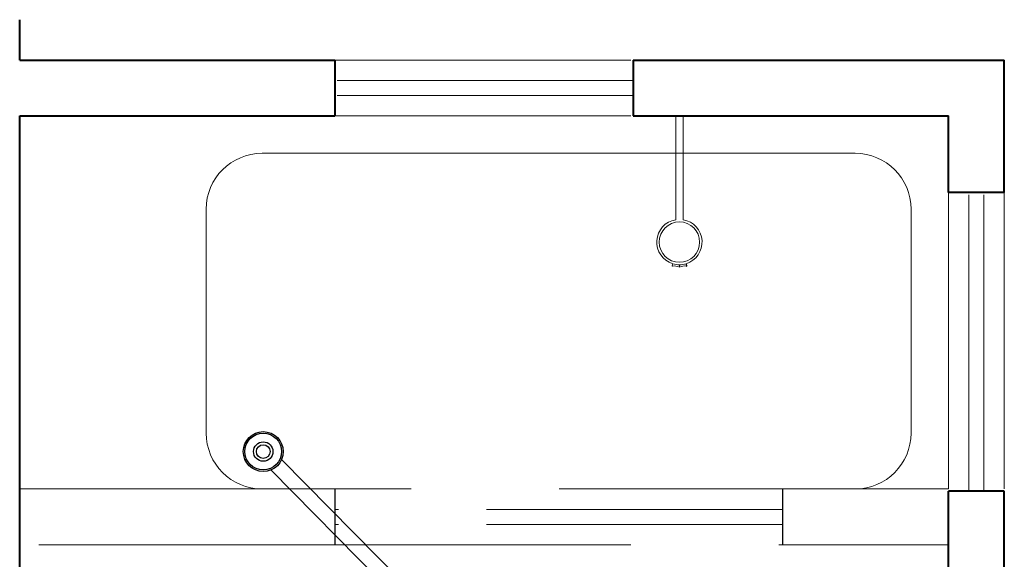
# Model space of a CAD drawing. Header units: millimetres. Extents: x 26 to 1362, y 24 to 358.
# Tile 218 of 256: x 1080 to 1090, y 329 to 335. Entities that reach past the tile are written whole.
import ezdxf

# ---------------------------------------------------------------- set-up
doc = ezdxf.new("R2010")
doc.units = ezdxf.units.MM
doc.linetypes.add('HIDDEN2', pattern=[4.7625, 3.175, -1.5875])
for name, color, linetype in [('ARQ-PISO', 8, 'Continuous'), ('LOUÇAS', 7, 'Continuous'), ('Simbolos', 5, 'Continuous'), ('Simbolos_int', 2, 'Continuous')]:
    doc.layers.add(name, color=color, linetype=linetype)
for name, color, linetype, lineweight in [('MB_ALVENARIA', 7, 'Continuous', 40), ('MB_ESQUADRIA', 7, 'Continuous', 5), ('MB_MOBILIÁRIO', 8, 'Continuous', 13), ('TQ-Condutos', 3, 'Continuous', 5)]:
    doc.layers.add(name, color=color, linetype=linetype, lineweight=lineweight)

msp = doc.modelspace()

# ---------------------------------------------------------------- linework, layer by layer
at = {"layer": 'ARQ-PISO'}
for points in [[(1082.9378, 329.7084), (1082.9378, 329.1084)], [(1087.7378, 329.7084), (1087.7378, 329.1084)]]:
    msp.add_lwpolyline(points, dxfattribs=at)
at = {"layer": 'LOUÇAS'}
for p, q in [((1086.5933, 333.7084), (1086.6733, 333.7084)), ((1086.7131, 332.1014), (1086.706, 332.124))]:
    msp.add_line(p, q, dxfattribs=at)
msp.add_arc((1086.7112, 332.1008), 0.00194, 263.97868, 17.38796, dxfattribs=at)
at = {"layer": 'MB_ALVENARIA'}
for p, q in [((1079.5578, 334.3084), (1079.5578, 334.7411)), ((1079.5578, 320.4359), (1079.5578, 333.7084))]:
    msp.add_line(p, q, dxfattribs=at)
for points in [[(1079.5578, 334.3084), (1082.9378, 334.3084)], [(1082.9378, 334.3084), (1082.9378, 333.7084)], [(1086.1378, 334.3084), (1090.1178, 334.3084)], [(1086.1378, 334.3084), (1086.1378, 333.7084)], [(1090.1178, 332.8863), (1090.1178, 334.3084)], [(1079.5578, 333.7084), (1082.9378, 333.7084)], [(1086.1378, 333.7084), (1089.5178, 333.7084)], [(1089.5178, 332.8863), (1089.5178, 333.7084)], [(1090.1178, 332.8863), (1089.5178, 332.8863)], [(1089.5178, 326.842), (1089.5178, 329.6863)], [(1090.1178, 329.6863), (1089.5178, 329.6863)], [(1090.1178, 326.842), (1090.1178, 329.6863)]]:
    msp.add_lwpolyline(points, dxfattribs=at)
at = {"layer": 'MB_ESQUADRIA', "linetype": 'HIDDEN2'}
msp.add_line((1088.5178, 329.7084), (1082.1578, 329.7084), dxfattribs=at)
for points in [[(1082.9378, 334.3084), (1086.1378, 334.3084)], [(1086.1378, 334.0884), (1082.9378, 334.0884)], [(1086.1378, 333.9284), (1082.9378, 333.9284)], [(1082.9378, 333.7084), (1086.1378, 333.7084)], [(1089.5178, 332.8863), (1089.5178, 329.6863)], [(1089.7378, 329.6863), (1089.7378, 332.8863)], [(1089.8978, 329.6863), (1089.8978, 332.8863)], [(1090.1178, 332.8863), (1090.1178, 329.6863)], [(1079.5578, 329.7084), (1082.1578, 329.7084)], [(1088.5178, 329.7084), (1089.5178, 329.7084)], [(1087.7378, 329.4884), (1082.9378, 329.4884)], [(1087.7378, 329.3284), (1082.9378, 329.3284)], [(1082.9378, 329.1084), (1079.5578, 329.1084)], [(1082.9378, 329.1084), (1087.7378, 329.1084)], [(1087.7378, 329.1084), (1089.5178, 329.1084)]]:
    msp.add_lwpolyline(points, dxfattribs=at)
at = {"layer": 'MB_MOBILIÁRIO'}
for p, q in [((1086.5933, 332.5959), (1086.5933, 333.7084)), ((1086.6733, 332.5959), (1086.6733, 333.7084)), ((1082.1578, 333.3084), (1088.5178, 333.3084)), ((1081.5578, 330.3084), (1081.5578, 332.7084)), ((1089.1178, 332.7084), (1089.1178, 330.3084)), ((1086.5623, 332.1235), (1086.5556, 332.1016)), ((1086.6333, 332.087), (1086.6333, 332.1129)), ((1086.6333, 332.087), (1086.6333, 332.1129))]:
    msp.add_line(p, q, dxfattribs=at)
msp.add_circle((1086.6333, 332.3561), 0.2165, dxfattribs=at)
for centre, radius, start, end in [((1082.1578, 332.7084), 0.6, 90, 180), ((1088.5178, 332.7084), 0.6, 360, 90), ((1086.6333, 332.3561), 0.2431, 99.46873, 253.0092), ((1086.6333, 332.3561), 0.2431, 287.38796, 80.53127), ((1086.6333, 332.3561), 0.2431, 253.0092, 287.38796), ((1086.5574, 332.101), 0.00194, 163.0092, 275.28949), ((1086.5719, 331.9447), 0.155, 66.64666, 95.28949), ((1086.6948, 331.9447), 0.155, 83.97868, 113.35334), ((1082.1578, 330.3084), 0.6, 180, 270), ((1088.5178, 330.3084), 0.6, 270, 0)]:
    msp.add_arc(centre, radius, start, end, dxfattribs=at)
at = {"layer": 'Simbolos'}
for radius in [0.214, 0.104]:
    msp.add_circle((1082.1699, 330.1092), radius, dxfattribs=at)
at = {"layer": 'Simbolos_int'}
for radius in [0.197, 0.074]:
    msp.add_circle((1082.1699, 330.1092), radius, dxfattribs=at)
at = {"layer": 'TQ-Condutos'}
for p, q in [((1082.3663, 330.0242), (1085.5958, 326.753)), ((1082.2524, 329.9118), (1085.4819, 326.6406))]:
    msp.add_line(p, q, dxfattribs=at)

doc.saveas('drawing.dxf')
